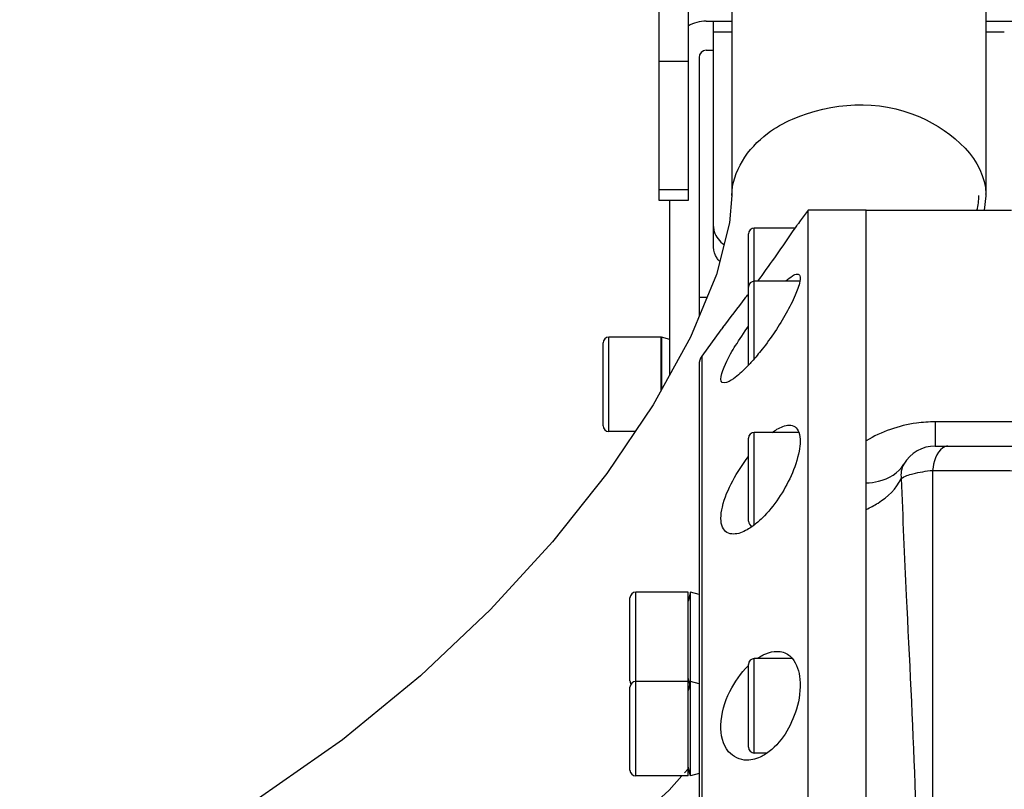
# Model space of a CAD drawing. Header units: millimetres. Extents: x 0 to 11890, y 0 to 8410.
# Tile 17 of 86: x 3950 to 4085, y 7075 to 7181. Entities that reach past the tile are written whole.
import ezdxf

# ---------------------------------------------------------------- set-up
doc = ezdxf.new("R2010")
doc.units = ezdxf.units.MM
doc.header["$LTSCALE"] = 653.95
doc.layers.get('0').update_dxf_attribs({"linetype": 'CONTINUOUS'})
for name, color, linetype in [('204101000043_DXF_DIMENSION', 7, 'CONTINUOUS'), ('304102000043DXF_CONTINUOUS_LINE', 7, 'CONTINUOUS'), ('304103000014_DXF_DIMENSION', 7, 'CONTINUOUS'), ('304103000024DXF_CONTINUOUS_LINE', 7, 'CONTINUOUS'), ('304104000201DXF_CONTINUOUS_LINE', 7, 'CONTINUOUS'), ('304105000047DXF_CONTINUOUS_LINE', 7, 'CONTINUOUS'), ('501023000011DXF_CONTINUOUS_LINE', 7, 'CONTINUOUS'), ('501023000045DXF_CONTINUOUS_LINE', 7, 'CONTINUOUS'), ('501023000231DXF_CONTINUOUS_LINE', 7, 'CONTINUOUS'), ('604006000004DXF_CONTINUOUS_LINE', 7, 'CONTINUOUS'), ('TANHUANGGUANDXF_CONTINUOUS_LINE', 7, 'CONTINUOUS')]:
    doc.layers.add(name, color=color, linetype=linetype)
doc.styles.get("Standard").update_dxf_attribs({"font": 'txt', "width": 0.7})
doc.dimstyles.new('DIMSTYLE_5', dxfattribs={"dimtxt": 100, "dimasz": 60, "dimexe": 2, "dimexo": 0.2, "dimgap": 2.5, "dimtad": 1, "dimdec": 0, "dimdsep": 46, "dimtxsty": 'Standard', "dimblk": '_FILLED', "dimblk1": '_FILLED', "dimblk2": '_FILLED', "dimcen": 0.09, "dimclrt": 5, "dimazin": 2, "dimtfac": 1, "dimtdec": 0, "dimtofl": 0, "dimtmove": 0, "dimatfit": 3, "dimldrblk": '_FILLED', "dimfxl": 0, "dimtolj": 1, "dimarcsym": 0})
doc.dimstyles.new('DIMSTYLE_6', dxfattribs={"dimtxt": 100, "dimasz": 60, "dimexe": 2, "dimexo": 0.2, "dimgap": 2.5, "dimtad": 1, "dimdsep": 46, "dimtxsty": 'Standard', "dimblk": '_FILLED', "dimblk1": '_FILLED', "dimblk2": '_FILLED', "dimcen": 0.09, "dimclrt": 5, "dimazin": 2, "dimtp": 0.01, "dimtm": 0.01, "dimtfac": 1, "dimtofl": 0, "dimtmove": 0, "dimatfit": 3, "dimldrblk": '_FILLED', "dimfxl": 0, "dimtolj": 1, "dimarcsym": 0})

# ---------------------------------------------------------------- blocks, each defined once
blk = doc.blocks.new('_FILLED')
at = {"color": 0, "linetype": 'ByBlock'}
blk.add_solid([(0, 0), (-1, 0.1667), (-1, -0.1667)], dxfattribs=at)
blk = doc.blocks.new('*D11')
at = {"layer": '304103000014_DXF_DIMENSION', "color": 2, "linetype": 'Continuous'}
for p, q in [((4103.74, 7246.38), (3355.35, 7246.38)), ((3375.35, 7246.38), (3375.35, 6313.78)), ((3375.35, 5381.18), (3375.35, 6313.78)), ((3938.84, 5381.18), (3355.35, 5381.18))]:
    blk.add_line(p, q, dxfattribs=at)
at = {"layer": '304103000014_DXF_DIMENSION', "color": 2, "linetype": 'Continuous', "xscale": 60, "yscale": 60, "zscale": 60}
for p, rotation in [((3375.35, 7246.38), 90), ((3375.35, 5381.18), 270)]:
    blk.add_blockref('_FILLED', p, dxfattribs=dict(at, rotation=rotation))
blk = doc.blocks.new('*D19')
at = {"layer": '204101000043_DXF_DIMENSION', "color": 2, "linetype": 'Continuous'}
for p, q in [((3828.24, 6900.09), (3828.24, 7364.35)), ((4181.44, 7082.18), (4181.44, 7364.35)), ((3828.24, 7344.35), (4004.84, 7344.35)), ((4181.44, 7344.35), (4004.84, 7344.35))]:
    blk.add_line(p, q, dxfattribs=at)
at = {"layer": '204101000043_DXF_DIMENSION', "color": 2, "linetype": 'Continuous', "xscale": 60, "yscale": 60, "zscale": 60, "rotation": 180}
blk.add_blockref('_FILLED', (3828.24, 7344.35), dxfattribs=at)
at = {"layer": '204101000043_DXF_DIMENSION', "color": 2, "linetype": 'Continuous', "xscale": 60, "yscale": 60, "zscale": 60}
blk.add_blockref('_FILLED', (4181.44, 7344.35), dxfattribs=at)

msp = doc.modelspace()

# ---------------------------------------------------------------- linework, layer by layer
at = {"layer": '304102000043DXF_CONTINUOUS_LINE', "color": 7, "linetype": 'Continuous'}
for p, q in [((4066.445, 7155.181), (4086.445, 7155.181)), ((4066.445, 6945.182), (4066.445, 7155.18)), ((4075.945, 7122.681), (4181.445, 7122.681))]:
    msp.add_line(p, q, dxfattribs=at)
at = {"layer": '304102000043DXF_CONTINUOUS_LINE', "color": 9, "linetype": 'Continuous'}
for p, q in [((4075.945, 7126.014), (4075.945, 7122.681)), ((4107.664, 7126.014), (4075.945, 7126.014)), ((4075.564, 7119.338), (4075.564, 6981.024))]:
    msp.add_line(p, q, dxfattribs=at)
at = {"layer": '304102000043DXF_CONTINUOUS_LINE', "color": 7, "linetype": 'Continuous'}
msp.add_arc((4075.945, 7117.681), 5, 90, 149.82248, dxfattribs=at)
at = {"layer": '304102000043DXF_CONTINUOUS_LINE', "color": 9, "linetype": 'Continuous'}
for points, knots in [([(4075.945, 7126.014), (4075.081, 7126.014), (4071.778, 7125.791), (4068.535, 7124.674), (4066.445, 7123.41)], [0, 0, 0, 0, 0.2612546, 1, 1, 1, 1]), ([(4077.677, 7122.681), (4077.437, 7122.681), (4076.083, 7122.092), (4075.741, 7120.464), (4075.564, 7119.338)], [0, 0, 0, 0, 0.1736635, 1, 1, 1, 1]), ([(4066.445, 7117.611), (4067.016, 7117.637), (4068.959, 7117.86), (4070.919, 7118.984), (4071.622, 7120.194)], [0, 0, 0, 0, 0.2901223, 1, 1, 1, 1]), ([(4071.27, 7118.202), (4071.727, 7118.559), (4073.205, 7119.008), (4074.659, 7119.243), (4075.564, 7119.338)], [0, 0, 0, 0, 0.3894951, 1, 1, 1, 1]), ([(4066.445, 7113.962), (4067.005, 7114.219), (4068.903, 7115.231), (4070.618, 7116.8), (4071.27, 7118.202)], [0, 0, 0, 0, 0.2852705, 1, 1, 1, 1]), ([(4071.27, 7118.202), (4071.459, 7112.829), (4072.5, 7090.166), (4073.697, 7067.493), (4073.697, 7050.181)], [0, 0, 0, 0, 0.2369471, 1, 1, 1, 1])]:
    msp.add_open_spline(points, degree=3, knots=knots, dxfattribs=at)
for points in [[(4071.622, 7120.194), (4071.283, 7119.611), (4071.157, 7118.867), (4071.27, 7118.202)], [(4075.564, 7119.338), (4098.341, 7119.242), (4121.119, 7119.163), (4143.897, 7119.094)]]:
    msp.add_open_spline(points, degree=3, dxfattribs=at)
at = {"layer": '304103000024DXF_CONTINUOUS_LINE', "color": 7, "linetype": 'Continuous'}
msp.add_line((4043.445, 7143.181), (4044.553, 7143.181), dxfattribs=at)
at = {"layer": '304104000201DXF_CONTINUOUS_LINE', "color": 7, "linetype": 'Continuous'}
for p, q in [((4058.445, 7155.181), (4057.355, 7153.681)), ((4058.445, 6945.181), (4058.445, 7155.181)), ((4066.445, 7155.181), (4058.445, 7155.181)), ((4066.445, 7122.063), (4066.445, 7155.181)), ((4057.274, 7153.561), (4057.119, 7153.331)), ((4057.35, 7153.674), (4057.274, 7153.561)), ((4057.286, 7153.579), (4057.339, 7153.657)), ((4057.339, 7153.657), (4057.355, 7153.681)), ((4057.355, 7153.681), (4057.35, 7153.674)), ((4046.705, 7138.997), (4046.533, 7138.778)), ((4046.729, 7139.027), (4046.705, 7138.997)), ((4046.457, 7138.681), (4043.827, 7135.061)), ((4046.477, 7138.706), (4046.457, 7138.681)), ((4046.457, 7138.681), (4046.467, 7138.694)), ((4046.533, 7138.778), (4046.477, 7138.706)), ((4043.445, 7133.885), (4043.445, 6966.476))]:
    msp.add_line(p, q, dxfattribs=at)
at = {"layer": '304104000201DXF_CONTINUOUS_LINE', "color": 9, "linetype": 'Continuous'}
msp.add_line((4043.827, 7135.061), (4043.827, 6965.301), dxfattribs=at)
at = {"layer": '304104000201DXF_CONTINUOUS_LINE', "color": 7, "linetype": 'Continuous'}
for centre, radius, start, end in [((3832.438, 7305.131), 271.154, 324.11233, 325.79774), ((3817.92, 7315.036), 288.729, 325.79147, 325.94018), ((3851.047, 7291.825), 248.278, 323.85029, 324.08262), ((3859.136, 7285.868), 238.232, 323.15877, 323.33713), ((3868.635, 7278.727), 226.348, 321.88871, 323.16383), ((4045.445, 7133.885), 2, 144, 180), ((4033.668, 7149.516), 22.831, 315.30705, 316.52851), ((4045.26, 7119.327), 9.475, 305.43185, 306.47583)]:
    msp.add_arc(centre, radius, start, end, dxfattribs=at)
for points, knots in [([(4055.409, 7145.421), (4055.691, 7145.675), (4056.157, 7146.056), (4056.734, 7146.374), (4056.971, 7146.373)], [0, 0, 0, 0, 0.6156738, 1, 1, 1, 1]), ([(4056.971, 7146.373), (4057.111, 7146.372), (4057.471, 7146.045), (4057.356, 7145.625), (4057.314, 7145.381)], [0, 0, 0, 0, 0.3615138, 1, 1, 1, 1]), ([(4057.314, 7145.381), (4057.198, 7144.711), (4056.615, 7143.203), (4054.989, 7140.006), (4053.35, 7137.574), (4052.118, 7136.003)], [0, 0, 0, 0, 0.1892961, 0.4445419, 1, 1, 1, 1]), ([(4046.902, 7131.373), (4046.037, 7131.377), (4047.252, 7134.599), (4048.429, 7136.446), (4049.62, 7138.323), (4050.237, 7139.204)], [0, 0, 0, 0, 0.2974914, 0.6299768, 1, 1, 1, 1]), ([(4052.118, 7136.003), (4051.665, 7135.425), (4051.048, 7134.683), (4050.394, 7133.974), (4050.237, 7133.808)], [0, 0, 0, 0, 0.7627386, 1, 1, 1, 1]), ([(4049.898, 7133.459), (4049.363, 7132.918), (4048.475, 7132.133), (4047.37, 7131.371), (4046.902, 7131.373)], [0, 0, 0, 0, 0.6191222, 1, 1, 1, 1]), ([(4053.525, 7124.569), (4053.729, 7124.717), (4054.433, 7125.184), (4055.261, 7125.563), (4055.861, 7125.563)], [0, 0, 0, 0, 0.2969701, 1, 1, 1, 1]), ([(4055.861, 7125.563), (4056.135, 7125.563), (4056.743, 7125.403), (4057.07, 7124.868), (4057.173, 7124.584)], [0, 0, 0, 0, 0.4763353, 1, 1, 1, 1]), ([(4057.173, 7124.584), (4057.468, 7123.772), (4057.269, 7121.602), (4055.822, 7117.476), (4053.803, 7114.405), (4052.118, 7112.76)], [0, 0, 0, 0, 0.1958228, 0.4662282, 1, 1, 1, 1]), ([(4048.163, 7110.563), (4047.863, 7110.563), (4047.223, 7110.699), (4046.553, 7111.554), (4046.392, 7112.83), (4046.725, 7115.052), (4047.998, 7117.983), (4049.427, 7120.187), (4050.237, 7121.236)], [0, 0, 0, 0, 0.0718759, 0.146276, 0.2439224, 0.3718541, 0.6822378, 1, 1, 1, 1]), ([(4050.753, 7111.607), (4050.531, 7111.449), (4049.749, 7110.944), (4048.828, 7110.562), (4048.163, 7110.563)], [0, 0, 0, 0, 0.2905779, 1, 1, 1, 1]), ([(4052.118, 7093.847), (4052.289, 7093.938), (4052.934, 7094.242), (4053.65, 7094.419), (4054.171, 7094.418)], [0, 0, 0, 0, 0.2705762, 1, 1, 1, 1]), ([(4054.171, 7094.418), (4054.742, 7094.418), (4055.553, 7094.166), (4056.118, 7093.626), (4056.254, 7093.471)], [0, 0, 0, 0, 0.7341815, 1, 1, 1, 1]), ([(4056.254, 7093.471), (4056.932, 7092.694), (4057.608, 7090.182), (4056.883, 7085.386), (4054.761, 7081.739), (4052.731, 7080.359)], [0, 0, 0, 0, 0.2121157, 0.4951091, 1, 1, 1, 1]), ([(4050.004, 7079.418), (4049.086, 7079.419), (4046.827, 7080.558), (4046.131, 7084.679), (4047.396, 7088.861), (4049.188, 7091.438), (4050.237, 7092.45)], [0, 0, 0, 0, 0.1749549, 0.4160204, 0.7221622, 1, 1, 1, 1])]:
    msp.add_open_spline(points, degree=3, knots=knots, dxfattribs=at)
for points in [[(4052.118, 7112.76), (4051.733, 7112.384), (4051.326, 7112.028), (4050.893, 7111.708)], [(4051.499, 7093.477), (4051.699, 7093.611), (4051.906, 7093.735), (4052.118, 7093.847)], [(4052.118, 7079.989), (4051.473, 7079.648), (4050.734, 7079.417), (4050.004, 7079.418)], [(4052.731, 7080.359), (4052.534, 7080.225), (4052.329, 7080.101), (4052.118, 7079.989)]]:
    msp.add_open_spline(points, degree=3, dxfattribs=at)
at = {"layer": '304105000047DXF_CONTINUOUS_LINE', "color": 7, "linetype": 'Continuous'}
for p, q in [((4037.945, 7156.482), (4037.945, 7226.181)), ((4041.945, 7226.181), (4041.945, 7156.482)), ((4044.445, 7181.181), (4047.959, 7181.181)), ((4045.445, 7150.068), (4045.445, 7181.181)), ((4082.931, 7181.181), (4101.445, 7181.181)), ((4044.445, 7177.181), (4045.445, 7177.181)), ((4043.445, 7176.181), (4043.445, 7140.507)), ((4041.945, 7156.482), (4037.945, 7156.482)), ((4039.445, 7132.555), (4039.445, 7156.482))]:
    msp.add_line(p, q, dxfattribs=at)
at = {"layer": '304105000047DXF_CONTINUOUS_LINE', "color": 9, "linetype": 'Continuous'}
for p, q in [((4045.445, 7179.716), (4047.959, 7179.716)), ((4082.931, 7179.716), (4085.445, 7179.716)), ((4041.945, 7175.624), (4037.945, 7175.624)), ((4041.945, 7157.947), (4037.945, 7157.947))]:
    msp.add_line(p, q, dxfattribs=at)
at = {"layer": '304105000047DXF_CONTINUOUS_LINE', "color": 7, "linetype": 'Continuous'}
for radius, end in [(5, 120), (1, 180)]:
    msp.add_arc((4044.445, 7176.181), radius, 90, end, dxfattribs=at)
for points, knots in [([(4045.445, 7152.896), (4045.445, 7152.666), (4045.58, 7151.683), (4046.277, 7150.849), (4046.886, 7150.413)], [0, 0, 0, 0, 0.2349472, 1, 1, 1, 1]), ([(4046.284, 7148.108), (4046.151, 7148.248), (4045.697, 7148.806), (4045.445, 7149.541), (4045.445, 7150.068)], [0, 0, 0, 0, 0.2676389, 1, 1, 1, 1])]:
    msp.add_open_spline(points, degree=3, knots=knots, dxfattribs=at)
at = {"layer": '501023000011DXF_CONTINUOUS_LINE', "color": 9, "linetype": 'Continuous'}
for p, q in [((4051.045, 7145.373), (4051.045, 7152.681)), ((4051.045, 7134.726), (4051.045, 7145.373)), ((4051.045, 7111.866), (4051.045, 7124.563)), ((4051.045, 7080.418), (4051.045, 7093.418))]:
    msp.add_line(p, q, dxfattribs=at)
at = {"layer": '501023000011DXF_CONTINUOUS_LINE', "color": 7, "linetype": 'Continuous'}
for p, q in [((4056.678, 7152.681), (4051.045, 7152.681)), ((4050.245, 7144.573), (4050.245, 7151.881)), ((4050.245, 7133.842), (4050.245, 7144.573)), ((4057.307, 7145.373), (4051.045, 7145.373)), ((4057.159, 7124.563), (4051.045, 7124.563)), ((4050.245, 7112.363), (4050.245, 7123.763)), ((4056.229, 7093.418), (4051.045, 7093.418)), ((4050.245, 7081.218), (4050.245, 7092.618)), ((4052.726, 7080.418), (4051.045, 7080.418))]:
    msp.add_line(p, q, dxfattribs=at)
for centre, start, end in [((4051.045, 7151.881), 90, 180), ((4051.045, 7144.573), 90, 180), ((4051.045, 7123.763), 90, 180), ((4051.045, 7112.363), 180, 248.5701), ((4051.045, 7092.618), 90, 180), ((4051.045, 7081.218), 180, 270)]:
    msp.add_arc(centre, 0.8, start, end, dxfattribs=at)
at = {"layer": '501023000045DXF_CONTINUOUS_LINE', "color": 9, "linetype": 'Continuous'}
for p, q in [((4034.745, 7090.268), (4034.745, 7102.562)), ((4034.745, 7077.268), (4034.745, 7090.268))]:
    msp.add_line(p, q, dxfattribs=at)
at = {"layer": '501023000045DXF_CONTINUOUS_LINE', "color": 7, "linetype": 'Continuous'}
for p, q in [((4041.945, 7102.562), (4034.745, 7102.562)), ((4041.945, 7090.268), (4041.945, 7102.562)), ((4033.945, 7090.362), (4033.945, 7101.762)), ((4041.945, 7090.268), (4034.745, 7090.268)), ((4041.945, 7077.268), (4041.945, 7090.268)), ((4033.945, 7078.069), (4033.945, 7089.468)), ((4041.945, 7077.268), (4034.745, 7077.268))]:
    msp.add_line(p, q, dxfattribs=at)
for centre, start, end in [((4034.745, 7101.762), 90, 180), ((4034.745, 7090.362), 180, 214.25074), ((4034.745, 7089.468), 90, 180), ((4034.745, 7078.068), 180, 270)]:
    msp.add_arc(centre, 0.8, start, end, dxfattribs=at)
at = {"layer": '501023000231DXF_CONTINUOUS_LINE', "color": 9, "linetype": 'Continuous'}
msp.add_line((4031.045, 7124.681), (4031.045, 7137.681), dxfattribs=at)
at = {"layer": '501023000231DXF_CONTINUOUS_LINE', "color": 7, "linetype": 'Continuous'}
for p, q in [((4038.245, 7137.681), (4031.045, 7137.681)), ((4038.245, 7130.382), (4038.245, 7137.681)), ((4030.245, 7125.481), (4030.245, 7136.881)), ((4034.639, 7124.681), (4031.045, 7124.681))]:
    msp.add_line(p, q, dxfattribs=at)
for centre, start, end in [((4031.045, 7136.881), 90, 180), ((4031.045, 7125.481), 180, 270)]:
    msp.add_arc(centre, 0.8, start, end, dxfattribs=at)
at = {"layer": '604006000004DXF_CONTINUOUS_LINE', "color": 7, "linetype": 'Continuous'}
for p, q in [((4038.287, 7137.681), (4038.245, 7137.525)), ((4038.287, 7137.681), (4038.287, 7130.459)), ((4039.445, 7137.364), (4038.287, 7137.681)), ((4042.287, 7102.562), (4041.945, 7101.31)), ((4042.287, 7090.268), (4042.287, 7102.562)), ((4043.445, 7102.246), (4042.287, 7102.562)), ((4042.191, 7089.915), (4041.945, 7090.814)), ((4042.287, 7090.268), (4041.945, 7089.016)), ((4042.287, 7077.268), (4042.287, 7090.268)), ((4043.445, 7089.952), (4042.287, 7090.268)), ((4042.287, 7077.268), (4041.945, 7078.521)), ((4043.445, 7077.585), (4042.287, 7077.268))]:
    msp.add_line(p, q, dxfattribs=at)
at = {"layer": 'TANHUANGGUANDXF_CONTINUOUS_LINE', "color": 7, "linetype": 'Continuous'}
for p, q in [((4047.959, 7206.687), (4047.959, 7157.189)), ((4082.931, 7157.089), (4082.931, 7206.587)), ((4047.959, 7157.2), (4047.647, 7153.416)), ((4082.708, 7155.181), (4082.931, 7157.115)), ((4041.467, 7077.692), (4041.945, 7078.231))]:
    msp.add_line(p, q, dxfattribs=at)
for points in [[(4047.647, 7153.416), (4045.856, 7146.322), (4042.265, 7137.662), (4037.128, 7128.361), (4030.743, 7118.92), (4023.267, 7109.504), (4014.741, 7100.189), (4005.103, 7091.025), (3994.414, 7082.245), (3982.83, 7074.165), (3970.534, 7067.162), (3957.818, 7061.721), (3944.893, 7058.236), (3934.445, 7057.24)], [(3978.65, 7032.426), (4000.295, 7043.786), (4021.159, 7058.74), (4039.333, 7075.288), (4041.09, 7077.268)]]:
    msp.add_lwpolyline(points, dxfattribs=at)
at = {"layer": 'TANHUANGGUANDXF_CONTINUOUS_LINE', "color": 9, "linetype": 'Continuous'}
msp.add_arc((4074.033, 7157.089), 8.898, 0.1665, 2.07129, dxfattribs=at)
for points, knots in [([(4056.305, 7167.692), (4061.663, 7170.012), (4073.054, 7170.908), (4082.757, 7162.061), (4082.925, 7157.411)], [0, 0, 0, 0, 0.5564279, 1, 1, 1, 1]), ([(4047.959, 7157.2), (4047.962, 7160.477), (4051.085, 7164.992), (4055.092, 7167.166), (4056.305, 7167.692)], [0, 0, 0, 0, 0.7124499, 1, 1, 1, 1]), ([(4081.683, 7155.168), (4081.768, 7155.496), (4081.899, 7156.159), (4081.944, 7156.833), (4081.944, 7157.168)], [0, 0, 0, 0, 0.5025546, 1, 1, 1, 1])]:
    msp.add_open_spline(points, degree=3, knots=knots, dxfattribs=at)

# ---------------------------------------------------------------- dimensions: what is measured, and where the dimension line sits
at = {"layer": '204101000043_DXF_DIMENSION', "color": 2, "linetype": 'Continuous'}
dim = msp.add_linear_dim(base=(3828.245, 7344.352), p1=(4181.445, 7081.981), p2=(3828.245, 6899.888), angle=180, dimstyle='DIMSTYLE_6', dxfattribs=at)
dim.commit()
dim.dimension.update_dxf_attribs({"geometry": '*D19', "text_midpoint": (3829.845, 7344.352), "dimtype": 160})
at = {"layer": '304103000014_DXF_DIMENSION', "color": 2, "linetype": 'Continuous'}
dim = msp.add_linear_dim(base=(3375.348, 7246.381), p1=(3939.038, 5381.181), p2=(4103.945, 7246.381), angle=90, dimstyle='DIMSTYLE_5', dxfattribs=at)
dim.commit()
dim.dimension.update_dxf_attribs({"geometry": '*D11', "text_midpoint": (3375.348, 6173.781), "dimtype": 160})

doc.saveas('drawing.dxf')
